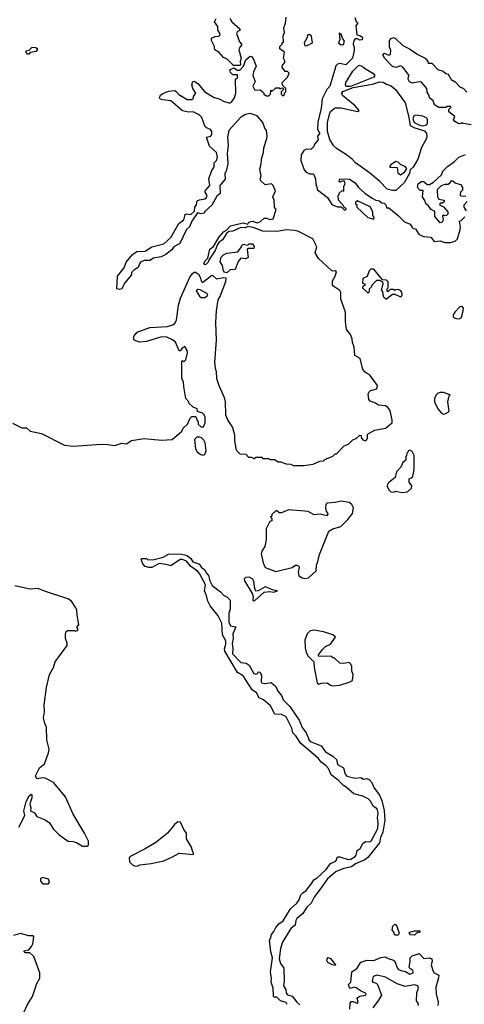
# Model space of a CAD drawing. Extents: x 2239805 to 2396427, y 665731 to 772158.
# Tile 193 of 256: x 2327577 to 2331392, y 690376 to 698824. Entities that reach past the tile are written whole.
import ezdxf

# ---------------------------------------------------------------- set-up
doc = ezdxf.new("R2010")
doc.units = 0

msp = doc.modelspace()

# ---------------------------------------------------------------- linework, layer by layer
at = {"layer": '0CON05XD'}
for points in [[(2329177.5, 697295), (2329187.3, 697317.3), (2329170, 697345), (2329170, 697355), (2329207.6, 697402.4), (2329200.7, 697459.3), (2329223.3, 697525), (2329247, 697563), (2329246.7, 697595), (2329265, 697616.7), (2329275.6, 697645.6), (2329265.7, 697685.7), (2329205, 697740), (2329180, 697815), (2329217.5, 697825), (2329226.1, 697843.9), (2329226.2, 697865), (2329213.6, 697883.6), (2329185, 697892.5), (2329170, 697905), (2329140, 697985), (2329117, 698007), (2329065, 698033.3), (2329025, 698031.2), (2328975, 698042), (2328875, 698127.5), (2328805, 698136.7), (2328783, 698143), (2328777.5, 698155), (2328784.2, 698175.8), (2328805, 698191.2), (2328855, 698210), (2328905, 698217.5), (2328919.3, 698209.3), (2328941.7, 698181.7), (2329015, 698140), (2329055, 698140), (2329067.5, 698152.5), (2329067.5, 698165), (2329087.5, 698195), (2329063.3, 698235), (2329053.6, 698266.4), (2329062.5, 698295), (2329075, 698297.5), (2329105, 698277.5), (2329166.4, 698206.4), (2329246.1, 698156.1), (2329290, 698145), (2329332.3, 698122.3), (2329363.6, 698113.6), (2329375, 698107.5), (2329395, 698117.5), (2329421.2, 698155), (2329433.3, 698195), (2329430, 698315), (2329447.5, 698325), (2329445, 698350), (2329405, 698350), (2329385, 698370), (2329380, 698395), (2329415, 698410), (2329445, 698390), (2329465, 698390), (2329496.7, 698425), (2329518.8, 698481.2), (2329555, 698512.5), (2329565, 698510), (2329580.7, 698490.7), (2329607.5, 698425), (2329584.2, 698375.8), (2329578.8, 698345), (2329596.7, 698295), (2329577.5, 698255), (2329595, 698220), (2329641.7, 698221.7), (2329668.3, 698198.3), (2329675, 698180), (2329685, 698180), (2329695, 698170), (2329715, 698170), (2329730, 698185), (2329731.7, 698218.3), (2329745, 698210), (2329775, 698240), (2329805, 698240), (2329815, 698230), (2329821.7, 698238.3), (2329835, 698240), (2329840, 698225), (2329820, 698205), (2329820, 698185), (2329835, 698170), (2329848.3, 698181.7), (2329850, 698195), (2329860, 698205), (2329860, 698235), (2329831.7, 698261.7), (2329830, 698285), (2329875, 698330), (2329890, 698365), (2329875, 698380), (2329855, 698380), (2329828.3, 698418.3), (2329832.5, 698435), (2329851.7, 698458.3), (2329851.7, 698471.7), (2329840, 698495), (2329850, 698545), (2329810, 698575), (2329810, 698595), (2329830, 698615), (2329830, 698625), (2329840, 698635), (2329837.5, 698685), (2329850, 698715), (2329842.5, 698755), (2329857.5, 698795), (2329862.5, 698845)], [(2329465, 698430), (2329411.7, 698431.7), (2329357.5, 698485), (2329325, 698500), (2329286.7, 698546.7), (2329252.5, 698565), (2329247.5, 698575), (2329247.5, 698595), (2329224, 698645), (2329223.3, 698665), (2329255, 698680), (2329286.2, 698683.8), (2329296.7, 698695), (2329295, 698710), (2329277.5, 698735), (2329277, 698767), (2329250, 698805), (2329262.5, 698835)], [(2329380, 698835), (2329397, 698807), (2329467.5, 698745), (2329465, 698732.5), (2329447, 698723), (2329437.5, 698705), (2329462.5, 698635), (2329480, 698615), (2329480, 698605), (2329465, 698590), (2329457.5, 698565), (2329477.5, 698495), (2329470, 698465), (2329471.7, 698438.3), (2329465, 698430)], [(2330453, 698843), (2330465, 698810), (2330480, 698795), (2330462.5, 698775), (2330470, 698695), (2330495, 698690), (2330520, 698675), (2330515, 698652.5), (2330495, 698647.5), (2330475, 698660), (2330455, 698660), (2330443.3, 698645), (2330437.5, 698615), (2330447.5, 698585), (2330447, 698557), (2330432, 698495), (2330375, 698437.5), (2330325, 698448.8), (2330305, 698444), (2330290.9, 698429.1), (2330281.7, 698398.3), (2330237.5, 698255), (2330214.2, 698225.8), (2330172, 698145), (2330164.2, 698065), (2330134.2, 697945.8), (2330132.5, 697885), (2330150, 697855), (2330150, 697845), (2330132.5, 697825), (2330137.3, 697792.7), (2330106.7, 697755), (2330100, 697735), (2330075, 697710), (2330035, 697712.5), (2330015, 697702.5), (2329994, 697665), (2329990, 697615), (2330017.5, 697535), (2330035, 697517.5), (2330065, 697502.5), (2330093, 697503), (2330102.5, 697495), (2330116.7, 697455), (2330117.5, 697415), (2330133.3, 697365), (2330219.3, 697299.3), (2330255, 697237.5), (2330305, 697217.5), (2330335, 697220), (2330365, 697190), (2330380, 697195), (2330380, 697205), (2330361.7, 697211.7), (2330360, 697225), (2330312.5, 697275), (2330310, 697315), (2330320, 697325), (2330320, 697335), (2330345, 697360), (2330358.3, 697351.7), (2330360, 697395), (2330370, 697415), (2330365, 697440), (2330345, 697440), (2330325, 697430), (2330320, 697435), (2330325, 697460), (2330407, 697457), (2330455, 697423.3), (2330484.1, 697384.1), (2330540, 697335), (2330601.7, 697291.7), (2330633, 697277)], [(2330335, 698607.5), (2330355, 698612.5), (2330365, 698640), (2330347.5, 698665), (2330335, 698700), (2330320, 698710), (2330323.3, 698655), (2330313.8, 698625), (2330335, 698607.5)], [(2330025, 698600), (2330045, 698602.5), (2330090, 698625), (2330081.7, 698681.7), (2330065, 698697.5), (2330050, 698695), (2330042.5, 698665), (2330017.5, 698625), (2330025, 698600)], [(2331451.2, 697921.2), (2331383.6, 697933.6), (2331375, 697940), (2331366.4, 697933.6), (2331345, 697932), (2331310.7, 697950.7), (2331300, 697965), (2331310, 697995), (2331260, 698035), (2331260, 698055), (2331278.3, 698071.7), (2331278.3, 698078.3), (2331245, 698080), (2331235, 698070), (2331175, 698070), (2331137.5, 698095), (2331125, 698127.5), (2331092.5, 698155), (2331090, 698175), (2331073, 698203), (2331070, 698235), (2331025, 698287.5), (2331005, 698290), (2330945, 698281.2), (2330921.7, 698291.7), (2330911.2, 698315), (2330913, 698337), (2330920, 698345), (2330866.4, 698416.4), (2330845, 698427.5), (2330805, 698414), (2330775, 698423.3), (2330707.5, 698495), (2330692.5, 698525), (2330705, 698537.5), (2330745, 698520), (2330760, 698525), (2330762.5, 698565), (2330751.2, 698585), (2330751.2, 698645), (2330765, 698662.5), (2330785, 698672.5), (2330803, 698663), (2330863.9, 698603.9), (2330922.5, 698575), (2330992.5, 698525), (2331057.5, 698495), (2331080, 698465), (2331081.7, 698451.7), (2331115, 698450), (2331166.4, 698396.4), (2331211.7, 698381.7), (2331233, 698363), (2331255, 698357.5), (2331280.7, 698310.7), (2331315, 698290), (2331355, 698247.5), (2331385, 698233.3), (2331415, 698203.8)], [(2327655, 698530), (2327645, 698530), (2327631.7, 698541.7), (2327631.7, 698558.3), (2327658.3, 698561.7), (2327685, 698587.5), (2327715, 698586.7), (2327726.1, 698576.1), (2327726.2, 698565), (2327717.3, 698552.7), (2327668.3, 698541.7), (2327655, 698530)], [(2330380.8, 698250.8), (2330372.5, 698265), (2330376.9, 698285), (2330435, 698384), (2330486.1, 698433.9), (2330515, 698426.9), (2330537.3, 698407.3), (2330608.6, 698365), (2330623.8, 698345), (2330615, 698330), (2330415, 698252.5), (2330380.8, 698250.8)], [(2330775, 697358.6), (2330729.7, 697369.7), (2330666.7, 697436.7), (2330579.6, 697509.6), (2330458.1, 697595), (2330433.6, 697623.6), (2330388.9, 697658.9), (2330295, 697718.8), (2330270.4, 697745), (2330238.5, 697795), (2330219.2, 697865), (2330218.5, 697941.5), (2330235, 698012.5), (2330245, 698036), (2330275, 698062.5), (2330285, 698067.5), (2330335, 698066.7), (2330475, 698037.5), (2330490, 698045), (2330456.2, 698085), (2330348, 698175), (2330340.8, 698195), (2330350.9, 698209.1), (2330438.3, 698241.7), (2330605, 698272.5), (2330665, 698290), (2330695, 698287.5), (2330725, 698272.5), (2330765, 698255.8), (2330805, 698223.8), (2330885, 698111.2), (2330915, 698000), (2330927, 697917), (2330959.5, 697899.5), (2331050.2, 697870.2), (2331067.9, 697847.9), (2331072, 697825), (2331068, 697805), (2331025, 697726.7), (2330993.7, 697626.3), (2330955, 697560), (2330926.7, 697535), (2330921.2, 697505), (2330875, 697423.3), (2330805, 697360), (2330775, 697358.6)], [(2327515, 695361.2), (2327595, 695323.2), (2327635, 695321.5), (2327665.8, 695294.2), (2327763.3, 695273.3), (2327961.2, 695175), (2328035, 695166.4), (2328275, 695180.8), (2328335, 695180), (2328395, 695170.8), (2328455, 695189.4), (2328495, 695186), (2328537.5, 695212.5), (2328645, 695231.1), (2328795, 695215.7), (2328887, 695223), (2328967.5, 695295), (2328980.7, 695319.3), (2329017.5, 695355), (2329040, 695405), (2329055, 695420), (2329088.3, 695418.3), (2329100, 695385), (2329110, 695375), (2329110, 695355), (2329135, 695330), (2329155, 695330), (2329170, 695365), (2329167.5, 695415), (2329160, 695435), (2329145, 695447.5), (2329101.7, 695461.7), (2329100, 695485), (2329065, 695500), (2329030, 695535), (2329030, 695545), (2329003, 695573), (2328986.4, 695676.4), (2328982.5, 695715), (2328967.5, 695745), (2328970, 695895), (2328975, 695900), (2328985, 695890), (2329002.5, 695905), (2329016, 695965), (2329013.8, 695985), (2328995, 696020), (2328975, 696010), (2328955, 695982.5), (2328945, 695982.5), (2328915, 696057.5), (2328888.3, 696078.3), (2328835, 696102.5), (2328785, 696100), (2328666.4, 696063.6), (2328605, 696057.5), (2328560, 696075), (2328552.5, 696095), (2328558.3, 696111.7), (2328585, 696142.5), (2328695, 696183.3), (2328845, 696191.2), (2328890, 696205), (2328909.3, 696220.7), (2328923, 696247), (2328938.8, 696375), (2328956.7, 696435), (2329036.2, 696615), (2329056.1, 696643.9), (2329075, 696657.5), (2329087, 696657), (2329111.7, 696641.7), (2329125.8, 696615.8), (2329135, 696580), (2329145, 696570), (2329225, 696632.5), (2329235, 696630), (2329265, 696600), (2329325, 696613.3), (2329345, 696610), (2329342, 696575), (2329297.5, 696455), (2329278.3, 696421.7), (2329262.5, 696325), (2329257.5, 696225), (2329262.5, 696075), (2329250, 695885), (2329253.3, 695835), (2329262.5, 695805), (2329267, 695747), (2329282.5, 695695), (2329333, 695583), (2329340, 695545), (2329343.3, 695435), (2329364.1, 695384.1), (2329403.9, 695323.9), (2329421.7, 695261.7), (2329420, 695215), (2329433, 695143), (2329440, 695125), (2329465, 695100), (2329517, 695097), (2329541.7, 695071.7), (2329565, 695070), (2329585, 695060), (2329595, 695060), (2329605, 695070), (2329655, 695070), (2329665, 695060), (2329715, 695060), (2329725, 695050), (2329765, 695050), (2329795, 695030), (2329815, 695030), (2329865, 695012.5), (2329905, 695010), (2329925, 695000), (2330015, 695000), (2330095, 695010), (2330153, 695037), (2330185, 695040), (2330195, 695050), (2330265, 695080), (2330285, 695100), (2330295, 695100), (2330361.7, 695168.3), (2330398.3, 695181.7), (2330435, 695220), (2330465, 695230), (2330495, 695260), (2330507.5, 695257.5), (2330508.3, 695238.3), (2330520.7, 695220.7), (2330535, 695212.5), (2330550, 695215), (2330562.5, 695235), (2330562.5, 695265), (2330570, 695275), (2330625, 695302.5), (2330715, 695320), (2330772.5, 695365), (2330772.5, 695387.5), (2330755, 695470), (2330735.9, 695495.9), (2330715, 695510), (2330655, 695516.7), (2330630, 695535), (2330585, 695552.5), (2330572.5, 695565), (2330567.5, 695615), (2330575, 695630), (2330588.3, 695641.7), (2330643, 695657), (2330648.8, 695685), (2330585, 695770.8), (2330540.8, 695800.8), (2330521.7, 695821.7), (2330497.9, 695917.9), (2330453, 695943), (2330446.2, 696015), (2330432.5, 696055), (2330430, 696085), (2330415, 696122.5), (2330382.5, 696165), (2330372, 696235), (2330374, 696315), (2330333.8, 696425), (2330334.2, 696485), (2330325, 696500), (2330273.9, 696533.9), (2330260.7, 696550.7), (2330261.2, 696585), (2330283.8, 696625), (2330295, 696660), (2330285, 696670), (2330265, 696667.5), (2330253.6, 696673.6), (2330142.5, 696775), (2330112.5, 696825), (2330126.7, 696875), (2330093, 696943), (2329965, 697010), (2329935, 697016.7), (2329865, 697022.5), (2329783, 697007), (2329665, 697010), (2329581.7, 697041.7), (2329535, 697050), (2329510.7, 697039.3), (2329475, 697042.5), (2329405, 697010), (2329373, 697007), (2329350.7, 696989.3), (2329316.7, 696935), (2329286.7, 696913.3), (2329271.2, 696888.8), (2329255.9, 696844.1), (2329202.5, 696767.5), (2329195, 696742.5), (2329175, 696722.5), (2329165, 696720), (2329158.3, 696728.3), (2329167.5, 696755), (2329191.7, 696778.3), (2329210, 696855), (2329240.5, 696879.5), (2329286.7, 696955), (2329327.5, 697005), (2329352.5, 697017.5), (2329387.5, 697055), (2329495, 697082.5), (2329535, 697070), (2329543.9, 697086.1), (2329575, 697096.2), (2329615, 697080), (2329645, 697092.5), (2329675, 697120), (2329695, 697121.2), (2329725, 697110), (2329753.3, 697116.7), (2329777.5, 697195), (2329762.5, 697215), (2329760, 697275), (2329750, 697305), (2329772.9, 697355), (2329752.3, 697402.3), (2329737.5, 697415), (2329685, 697408.8), (2329645, 697443.3), (2329641.2, 697455), (2329648.8, 697485), (2329638.3, 697541.7), (2329647.7, 697572.3), (2329655, 697640), (2329670, 697685), (2329671.2, 697725), (2329696.7, 697805), (2329700, 697825), (2329693.9, 697873.9), (2329680, 697895), (2329663.6, 697943.6), (2329615, 698000), (2329555, 698019.2), (2329515, 698010), (2329472.5, 697985), (2329373.3, 697875), (2329361.2, 697815), (2329365.8, 697745), (2329358.1, 697675), (2329363.6, 697586.4), (2329348.8, 697525), (2329336.4, 697503.6), (2329341.2, 697455), (2329295, 697402.5), (2329297.5, 697332.5), (2329269.5, 697310.5), (2329227.3, 697232.7), (2329165, 697180), (2329160, 697165), (2329135, 697157.5), (2329101.7, 697168.3), (2329054, 697096), (2329033.6, 697046.4), (2329007.5, 697025), (2328952.5, 696905), (2328900, 696875), (2328881.7, 696848.3), (2328830.7, 696809.3), (2328790.7, 696789.3), (2328725, 696777.5), (2328695, 696757.5), (2328645, 696757.5), (2328615, 696742.5), (2328605, 696730), (2328595, 696697.5), (2328557.5, 696675), (2328537.5, 696655), (2328537.5, 696635), (2328477, 696563), (2328453.6, 696516.4), (2328435, 696510), (2328410, 696515), (2328417, 696623), (2328473.3, 696695), (2328491.2, 696745), (2328545, 696810), (2328582.5, 696835), (2328655, 696837.5), (2328710, 696875), (2328815, 696900), (2328874.1, 696955.9), (2328943.3, 697075), (2328985, 697107.5), (2328997, 697153), (2329005, 697157.5), (2329046.4, 697153.6), (2329078.3, 697181.7), (2329080, 697215), (2329093.3, 697235), (2329101.2, 697268.8), (2329120.7, 697279.3), (2329165, 697286), (2329177.5, 697295)], [(2331035, 697914.3), (2331066.9, 697923.1), (2331076.8, 697933.2), (2331077.5, 697965), (2331070.6, 697980.6), (2331036, 697996), (2330975, 698005.2), (2330960.3, 697999.7), (2330950.7, 697975), (2330963.3, 697943.3), (2331009.9, 697919.9), (2331035, 697914.3)], [(2330845, 697492.9), (2330880, 697515), (2330900, 697545), (2330883.6, 697563.6), (2330847.7, 697577.7), (2330825, 697603.3), (2330805, 697607.5), (2330765, 697582.5), (2330750, 697565), (2330758.3, 697558.3), (2330816.1, 697556.1), (2330820.7, 697510.7), (2330845, 697492.9)], [(2331407, 697307), (2331365, 697310), (2331360, 697315), (2331363, 697347), (2331380, 697365), (2331380, 697385), (2331370, 697395), (2331370, 697405), (2331313, 697423), (2331295, 697440), (2331275, 697440), (2331270, 697425), (2331255, 697410), (2331225, 697410), (2331195, 697400), (2331160, 697365), (2331163.3, 697305), (2331173, 697283), (2331220, 697275), (2331218.3, 697261.7), (2331205, 697250), (2331185, 697250), (2331180, 697235), (2331215, 697220), (2331250, 697175), (2331250, 697155), (2331240, 697145), (2331225, 697140), (2331215, 697147.5), (2331205, 697140), (2331212.5, 697105), (2331203, 697087), (2331185, 697082.5), (2331140, 697135), (2331138.3, 697178.3), (2331107, 697197), (2331086.4, 697226.4), (2331062.5, 697245), (2331057, 697267), (2331033.8, 697305), (2331038.3, 697358.3), (2331015, 697360), (2330990, 697385), (2330997.5, 697415), (2331022.5, 697435), (2331045, 697436.7), (2331055, 697427.5), (2331075, 697410), (2331095, 697410), (2331128.3, 697431.7), (2331195.9, 697494.1), (2331207.5, 697525), (2331247.5, 697565), (2331306.4, 697603.6), (2331346.2, 697645), (2331401.4, 697668.6)], [(2330615, 697112.5), (2330620, 697125), (2330607.5, 697145), (2330606.7, 697175), (2330585, 697220), (2330475, 697270), (2330460, 697255), (2330460, 697245), (2330470, 697235), (2330470, 697215), (2330565, 697127.5), (2330615, 697112.5)], [(2330633, 697277), (2330660.7, 697270.7), (2330685, 697252.5), (2330705, 697250), (2330720, 697235), (2330725, 697210), (2330745, 697210), (2330824.4, 697144.4), (2330879.5, 697089.5), (2330928.8, 697068.8), (2330945, 697042.5), (2330955, 697032.5), (2330975, 697030), (2331003.3, 696985), (2331022.3, 696972.3), (2331045, 696963.8), (2331105, 696957.5), (2331135, 696922.5), (2331185, 696927.5), (2331225, 696913.3), (2331275, 696913.3), (2331315, 696923.3), (2331333.3, 696945), (2331357.5, 697025), (2331360, 697045), (2331350, 697095), (2331365, 697100), (2331397, 697133)], [(2331410, 697185), (2331390, 697215), (2331392.5, 697235), (2331417, 697263)], [(2329355, 696652.5), (2329335, 696657.5), (2329325, 696670), (2329316.4, 696716.4), (2329297, 696747), (2329305, 696787.5), (2329325, 696807.5), (2329355, 696822.5), (2329448.3, 696831.7), (2329480, 696875), (2329480, 696885), (2329495, 696897.5), (2329535, 696890), (2329545, 696900), (2329575, 696900), (2329589.3, 696879.3), (2329585, 696860), (2329535, 696860), (2329528.3, 696851.7), (2329536.4, 696783.6), (2329515, 696773.3), (2329475, 696777.5), (2329451.7, 696748.3), (2329425, 696680), (2329383, 696677), (2329355, 696652.5)], [(2330725, 696430), (2330775, 696470), (2330795, 696470), (2330845, 696447.5), (2330855, 696452.5), (2330860, 696465), (2330855, 696487.5), (2330845, 696500), (2330825, 696510), (2330802.5, 696507.5), (2330795, 696500), (2330785, 696510), (2330755, 696510), (2330738.3, 696491.7), (2330731.7, 696491.7), (2330730, 696515), (2330740, 696525), (2330740, 696575), (2330725, 696590), (2330691.7, 696591.7), (2330615, 696682.5), (2330590, 696685), (2330575, 696670), (2330558.3, 696621.7), (2330522.5, 696605), (2330520, 696565), (2330538.3, 696558.3), (2330540, 696545), (2330521.7, 696538.3), (2330520, 696525), (2330565, 696480), (2330578.3, 696491.7), (2330580, 696515), (2330600, 696535), (2330601.7, 696548.3), (2330641.7, 696588.3), (2330665, 696590), (2330690, 696575), (2330692.5, 696555), (2330680, 696505), (2330690, 696495), (2330693, 696463), (2330700, 696445), (2330715, 696430), (2330725, 696430)], [(2329165, 696442), (2329185.9, 696454.1), (2329192.5, 696465), (2329182.5, 696475), (2329125, 696507.5), (2329105, 696510), (2329091.7, 696498.3), (2329121.2, 696451.2), (2329135, 696442), (2329165, 696442)], [(2331335, 696257.5), (2331355, 696260), (2331367, 696273), (2331383.8, 696325), (2331385, 696350), (2331375, 696363.3), (2331355, 696360), (2331310, 696315), (2331297, 696293), (2331297.5, 696275), (2331305, 696267.5), (2331335, 696257.5)], [(2331215, 695440), (2331225, 695443.3), (2331254.1, 695455.9), (2331261.2, 695465), (2331251.4, 695545), (2331263, 695597), (2331270, 695605), (2331214.2, 695624.2), (2331185, 695624.3), (2331163.3, 695616.7), (2331151.2, 695605), (2331138, 695575), (2331137.5, 695545), (2331164.2, 695484.2), (2331197, 695447), (2331215, 695440)], [(2329145, 695089.2), (2329165, 695094), (2329177.5, 695125), (2329167.5, 695195), (2329156.4, 695216.4), (2329136.1, 695236.1), (2329123.3, 695243.3), (2329098.3, 695241.7), (2329077, 695223), (2329085, 695142.5), (2329100, 695115), (2329125, 695096), (2329145, 695089.2)], [(2330855, 694767.5), (2330905, 694772.5), (2330940, 694805), (2330942.5, 694825), (2330920, 694855), (2330920, 694885), (2330935, 694890), (2330950, 694905), (2330962.5, 694965), (2330962.5, 695085), (2330945, 695120), (2330925, 695130), (2330910, 695125), (2330910, 695115), (2330900, 695105), (2330897, 695083), (2330890, 695075), (2330890, 695045), (2330863.9, 695026.1), (2330847.5, 694985), (2330810, 694945), (2330800, 694895), (2330740.7, 694849.3), (2330727.5, 694825), (2330747, 694787), (2330763, 694773), (2330785, 694770), (2330805, 694777.5), (2330855, 694767.5)], [(2330025, 694028.1), (2330055, 694034.4), (2330120.6, 694095), (2330122.9, 694145), (2330136.2, 694176.2), (2330148.8, 694235), (2330231.2, 694435), (2330265, 694456.2), (2330332.5, 694475), (2330392.5, 694535), (2330433.6, 694586.4), (2330441.2, 694635), (2330426.2, 694665), (2330405, 694682), (2330335, 694692.2), (2330285, 694681.1), (2330214.6, 694675.4), (2330204.2, 694665), (2330200.8, 694635), (2330208, 694608), (2330222.5, 694585), (2330215, 694567.5), (2330155, 694582.5), (2330105, 694576.7), (2330053.9, 694603.9), (2330025, 694608), (2329885, 694617.5), (2329825, 694593.3), (2329805, 694592.5), (2329785, 694610), (2329775, 694610), (2329741.7, 694578.3), (2329740, 694565), (2329730, 694555), (2329740, 694545), (2329740, 694525), (2329725, 694520), (2329693.6, 694456.4), (2329691.3, 694365), (2329681.8, 694305), (2329655.6, 694265), (2329648.6, 694241.4), (2329666.2, 694165), (2329685, 694122.5), (2329775, 694090), (2329915, 694123.3), (2329945, 694143.3), (2329955, 694143.3), (2329972.5, 694135), (2329976.7, 694125), (2329966.4, 694083.6), (2329973, 694053), (2330000, 694035), (2330025, 694028.1)], [(2329871.5, 690375), (2329862.6, 690392.6), (2329815, 690406.7), (2329785, 690436), (2329758.3, 690438.3), (2329753.9, 690443.9), (2329753, 690513), (2329734.6, 690564.6), (2329739.2, 690595), (2329729.5, 690655), (2329746.3, 690775), (2329732.7, 690825), (2329720, 690925), (2329733.1, 690945), (2329737.5, 690975), (2329758.6, 691001.4), (2329774.4, 691035), (2329800, 691065), (2329836.9, 691093.1), (2329901.9, 691195), (2329956.2, 691245), (2329975, 691272.5), (2329990, 691315), (2330006.4, 691333.6), (2330036.7, 691353.3), (2330084.4, 691415), (2330100, 691445), (2330128.8, 691461.2), (2330207.9, 691532.1), (2330245, 691584.4), (2330290, 691605), (2330305, 691641.2), (2330325, 691640.5), (2330395, 691618.9), (2330418.3, 691621.7), (2330455.9, 691644.1), (2330464.5, 691655), (2330473.8, 691695), (2330497.9, 691712.1), (2330523, 691757), (2330545, 691772), (2330578.8, 691771.2), (2330595, 691782.5), (2330649.3, 691885), (2330653.2, 691933.2), (2330647.1, 691975), (2330654.6, 692015), (2330644, 692054), (2330613.6, 692073.6), (2330588.3, 692118.3), (2330568.3, 692138.3), (2330520.7, 692160.7), (2330445, 692181.1), (2330379.7, 692239.7), (2330355, 692252.7), (2330309.4, 692299.4), (2330250, 692345), (2330228.4, 692398.4), (2330205, 692423.9), (2330165, 692453.6), (2330138.4, 692488.4), (2329988.5, 692615), (2329948.2, 692678.2), (2329920, 692705), (2329913.8, 692745), (2329862.7, 692842.7), (2329825, 692862), (2329766.2, 692866.2), (2329728.3, 692938.3), (2329669.2, 692989.2), (2329631.9, 693005), (2329608, 693048), (2329573.5, 693075), (2329493.5, 693193.5), (2329445, 693222), (2329337.5, 693405), (2329334.2, 693425.8), (2329346.2, 693465), (2329346.7, 693495), (2329318.8, 693545), (2329310.8, 693645), (2329280.3, 693710.3), (2329212, 693795), (2329190.8, 693835), (2329181.2, 693885), (2329162.5, 693925), (2329171.2, 693975), (2329121.4, 694071.4), (2329103.1, 694093.1), (2329043.3, 694135), (2329007.5, 694177.5), (2328975, 694192), (2328955, 694191.2), (2328875, 694137.5), (2328835, 694150), (2328775, 694157.5), (2328710, 694125), (2328685, 694122.5), (2328655, 694133.3), (2328632.5, 694155), (2328620, 694195), (2328625, 694200), (2328665, 694200), (2328675, 694192.5), (2328719.3, 694190.7), (2328808.8, 694211.2), (2328855, 694237.5), (2328955, 694240), (2329015, 694226.2), (2329045, 694202.5), (2329063.9, 694173.9), (2329115, 694156.7), (2329125, 694147.5), (2329135.8, 694125.8), (2329165, 694102.5), (2329177.1, 694077.1), (2329198.8, 694055), (2329208.3, 694008.3), (2329229.7, 693969.7), (2329300, 693915)], [(2329585, 693837.5), (2329595, 693840), (2329675, 693912.5), (2329725, 693917.5), (2329755, 693913.3), (2329790, 693925), (2329755, 693930), (2329685, 693957.5), (2329625, 693922.5), (2329605, 693920), (2329593.6, 693943.6), (2329586.7, 694005), (2329576.7, 694025), (2329545, 694040), (2329515, 694037.1), (2329503.4, 694026.6), (2329505, 694010), (2329571.2, 693901.2), (2329580, 693875), (2329577.5, 693845), (2329585, 693837.5)], [(2327570, 691895), (2327622, 691995), (2327614, 692035), (2327632, 692115), (2327657.5, 692165), (2327675, 692180), (2327681.7, 692171.7), (2327681.7, 692148.3), (2327663.3, 692095), (2327672.5, 692065), (2327670, 692035), (2327705, 692020), (2327725, 691987.5), (2327795, 691960), (2327832.3, 691932.3), (2327865, 691881.2), (2327915, 691830), (2327992.5, 691775), (2328033, 691773), (2328065, 691763.3), (2328115, 691733.8), (2328155, 691733.3), (2328168.3, 691741.7), (2328168.8, 691775), (2328133.8, 691845), (2328037.3, 692007.3), (2327970, 692155), (2327867.7, 692277.7), (2327848.3, 692291.7), (2327795, 692317.5), (2327775, 692320), (2327725, 692310), (2327713.3, 692335), (2327746.4, 692403.6), (2327789.5, 692440.5), (2327825.6, 692535), (2327830.9, 692565), (2327809.5, 692645), (2327807.5, 692755), (2327792.9, 692785), (2327780.8, 692835), (2327791.4, 692885), (2327786.9, 692945), (2327806.2, 693095), (2327832.1, 693205), (2327867.7, 693265), (2327880.4, 693315), (2327984.3, 693455), (2327985.7, 693475), (2327970, 693515), (2327969.3, 693550.7), (2327976.4, 693573.6), (2327987, 693583), (2328045, 693582.5), (2328055, 693577.5), (2328077.5, 693585), (2328080, 693595), (2328070, 693605), (2328070, 693615), (2328085.7, 693635), (2328069.3, 693715), (2328067.5, 693757.5), (2328059.1, 693779.1), (2328021.9, 693835), (2327991.4, 693855), (2327789.8, 693919.8), (2327736, 693945), (2327668.5, 693938.5), (2327535, 693965.4)], [(2329300, 693915), (2329325, 693887.5), (2329355, 693872.5), (2329382.5, 693845), (2329383.3, 693765), (2329371.2, 693728.8), (2329370.8, 693655), (2329385, 693623.3), (2329432.5, 693615), (2329405.8, 693555), (2329409.4, 693515), (2329400, 693475), (2329407.1, 693425), (2329404.4, 693384.4), (2329475, 693310), (2329521.7, 693301.7), (2329547.5, 693285), (2329587.5, 693215), (2329605, 693207.5), (2329620, 693215), (2329625, 693230), (2329640, 693225), (2329653, 693193), (2329648.8, 693145), (2329653.6, 693133.6), (2329685, 693128.8), (2329735, 693136.2), (2329775, 693103.3), (2329792.5, 693062.5), (2329823.8, 693025), (2329837.7, 692987.7), (2329895, 692932.5), (2329975, 692814), (2330000, 692750), (2330036, 692705), (2330061.8, 692641.8), (2330077.6, 692627.6), (2330165, 692593.5), (2330201.9, 692541.9), (2330263.8, 692505), (2330296.5, 692476.5), (2330303.9, 692433.9), (2330355.8, 692405), (2330371.3, 692351.3), (2330385, 692334.4), (2330455, 692316.2), (2330505, 692322.5), (2330528.3, 692308.3), (2330555, 692312.5), (2330577.5, 692305), (2330598.3, 692278.3), (2330615, 692237.5), (2330665, 692171.4), (2330685.8, 692125), (2330705, 692037.5), (2330710.8, 691955), (2330693.5, 691853.5), (2330672.3, 691807.7), (2330665, 691760), (2330565, 691634.6), (2330538.9, 691615), (2330459.6, 691580.4), (2330425, 691556.5), (2330359.1, 691540.9), (2330294, 691516), (2330218.5, 691451.5), (2330171.1, 691385), (2330103.7, 691296.3), (2330077.6, 691242.4), (2330040.1, 691209.9), (2330006.7, 691155), (2329956.7, 691113.3), (2329947.5, 691095), (2329942, 691055), (2329904, 691026), (2329832.1, 690907.9), (2329815.7, 690855), (2329803.2, 690765), (2329816.4, 690726.4), (2329842.5, 690685), (2329848, 690575), (2329840.6, 690535), (2329861.8, 690501.8), (2329864.7, 690474.7), (2329875, 690458.1), (2329916.4, 690446.4), (2329955.6, 690395), (2329981.5, 690371.5)], [(2330265, 693109.2), (2330325, 693114.2), (2330405, 693138.8), (2330432.5, 693155), (2330437.5, 693205), (2330427.5, 693235), (2330427.5, 693275), (2330420, 693295), (2330405, 693307.5), (2330355, 693300), (2330325, 693303.3), (2330275, 693350), (2330265, 693350), (2330255, 693360), (2330141.7, 693361.7), (2330140, 693375), (2330175, 693420), (2330200, 693445), (2330243, 693467), (2330287, 693527), (2330265, 693546.7), (2330185, 693573.3), (2330105, 693586.7), (2330069.3, 693580.7), (2330044.3, 693555.7), (2330025, 693500), (2330026.7, 693435), (2330036.7, 693395), (2330053.9, 693363.9), (2330100, 693315), (2330103.3, 693265), (2330130, 693135), (2330145, 693123.3), (2330168.3, 693131.7), (2330215, 693133.3), (2330245, 693114.2), (2330265, 693109.2)], [(2328585, 691562.5), (2328607, 691573), (2328705, 691584), (2328815, 691608), (2328889.7, 691640.3), (2328945, 691673.8), (2329068.3, 691661.7), (2329070, 691675), (2329062.5, 691682.5), (2329051.2, 691725), (2329008.8, 691795), (2329010, 691845), (2328986.2, 691875), (2328957.7, 691937.7), (2328935, 691941.2), (2328905, 691920), (2328845.9, 691844.1), (2328745.8, 691764.2), (2328655, 691709.2), (2328526.1, 691643.9), (2328516.7, 691633.3), (2328519.3, 691599.3), (2328545, 691572.5), (2328563.6, 691563.6), (2328585, 691562.5)], [(2327825, 691410), (2327833.8, 691425), (2327825, 691448.8), (2327775, 691464), (2327756.7, 691455), (2327755, 691432.5), (2327775, 691410), (2327825, 691410)], [(2330825, 690970), (2330795, 690970), (2330787.5, 690995), (2330773.3, 691015), (2330780, 691045), (2330795, 691062.5), (2330805, 691058.8), (2330813.8, 691045), (2330832.5, 690985), (2330825, 690970)], [(2327516.4, 690105), (2327599.4, 690250.6), (2327612.5, 690305), (2327645, 690373.3), (2327687.6, 690442.4), (2327725.4, 690555), (2327749.6, 690600.4), (2327749.5, 690645), (2327699.3, 690785), (2327665, 690817.5), (2327625, 690816.2), (2327614.3, 690825), (2327615, 690835.8), (2327655, 690843.8), (2327679.5, 690870.5), (2327690, 690895), (2327700, 690955), (2327694.2, 690964.2), (2327655, 690962.4), (2327585, 690982.9), (2327525, 690965.9)], [(2330965, 690970), (2330931.7, 690971.7), (2330920, 690985), (2330923.9, 690996.1), (2330966.4, 691006.4), (2331010, 691005), (2331010, 690995), (2330983, 690987), (2330965, 690970)], [(2330285, 690710), (2330260, 690715), (2330222.5, 690735), (2330211.7, 690751.7), (2330215, 690766.7), (2330225, 690776.2), (2330245, 690768.8), (2330287.5, 690715), (2330285, 690710)], [(2330408.9, 690335), (2330414.2, 690385), (2330421.4, 690398.6), (2330435, 690401.2), (2330475, 690386.7), (2330481.2, 690395), (2330473.3, 690425), (2330477.5, 690435), (2330495, 690446), (2330546.7, 690455), (2330550, 690465), (2330545, 690470), (2330507.3, 690487.3), (2330465, 690516.7), (2330445, 690522.5), (2330415, 690512.5), (2330403.3, 690525), (2330397.5, 690545), (2330420, 690565), (2330426.7, 690655), (2330474.2, 690685.8), (2330505, 690738.8), (2330556.4, 690753.6), (2330615, 690752.7), (2330675, 690778.8), (2330713, 690783), (2330738.3, 690768.3), (2330785.9, 690755.9), (2330796.2, 690745), (2330815, 690690), (2330828.8, 690675), (2330847.5, 690665), (2330887.7, 690657.7), (2330925.7, 690634.3), (2330952.5, 690645), (2330953.3, 690655), (2330950, 690665), (2330924, 690684), (2330918.8, 690695), (2330927.6, 690742.4), (2330926.9, 690775), (2330945, 690793.1), (2331005, 690810.8), (2331045, 690770), (2331095, 690774), (2331113.3, 690765), (2331116.1, 690746.1), (2331108.8, 690715), (2331121.9, 690665), (2331135, 690646), (2331173.3, 690625), (2331171.7, 690601.7), (2331148.3, 690521.7), (2331151.5, 690465), (2331169.2, 690395), (2331165.7, 690364.3)], [(2330998.8, 690365), (2330996.7, 690385), (2330983.3, 690405), (2330984, 690475), (2331000, 690515), (2330994.5, 690534.5), (2330965, 690541.8), (2330885, 690528.2), (2330815, 690550.9), (2330715, 690608.9), (2330645, 690626.9), (2330610, 690615), (2330602, 690575), (2330607.5, 690565), (2330635, 690556.2), (2330646.3, 690546.3), (2330681.4, 690455), (2330657.4, 690412.6), (2330606.2, 690345)]]:
    msp.add_lwpolyline(points, dxfattribs=at)

doc.saveas('drawing.dxf')
